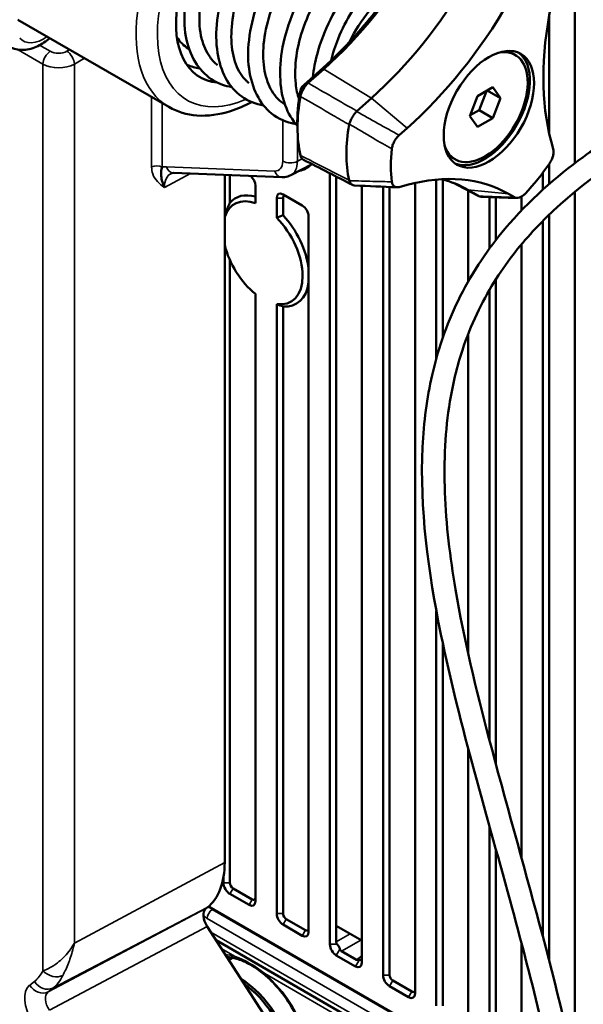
# Model space of a CAD drawing. Header units: millimetres. Extents: x 0 to 5104, y -184 to 1188.
# Tile 181 of 221: x 1320 to 1345, y 551 to 595. Entities that reach past the tile are written whole.
import ezdxf

# ---------------------------------------------------------------- set-up
doc = ezdxf.new("R2010")
doc.units = ezdxf.units.MM
doc.header["$LTSCALE"] = 2
doc.layers.add('Sichtbar (ISO)', color=7, linetype='Continuous', lineweight=50)
doc.layers.add('Sichtbar schmal (ISO)', color=7, linetype='Continuous', lineweight=35)

msp = doc.modelspace()

# ---------------------------------------------------------------- linework, layer by layer
at = {"layer": 'Sichtbar (ISO)'}
for p, q in [((1344.927, 588.382), (1344.927, 640.444)), ((1320.256, 594.742), (1326.95, 590.877)), ((1343.796, 594.915), (1343.796, 589.715)), ((1342.154, 593.261), (1342.296, 593.179)), ((1332.941, 591.856), (1333.635, 592.47)), ((1333.811, 592.554), (1333.118, 591.939)), ((1341.303, 591.747), (1340.622, 591.354)), ((1341.017, 591.581), (1340.69, 590.74)), ((1341.643, 591.263), (1341.054, 591.603)), ((1341.643, 591.263), (1341.303, 591.747)), ((1335.276, 590.696), (1335.927, 591.273)), ((1340.622, 591.354), (1340.282, 590.477)), ((1341.303, 590.386), (1341.643, 591.263)), ((1332.067, 591.002), (1332.095, 590.986)), ((1340.69, 590.74), (1340.296, 590.512)), ((1341.303, 590.386), (1340.69, 590.74)), ((1340.282, 590.477), (1340.622, 589.993)), ((1340.622, 589.993), (1341.303, 590.386)), ((1332.645, 590.048), (1332.653, 589.772)), ((1337.153, 589.627), (1337.501, 589.936)), ((1343.882, 589.366), (1343.975, 589.017)), ((1339.488, 588.642), (1339.629, 588.56)), ((1332.354, 587.853), (1333.294, 588.346)), ((1332.641, 588.383), (1332.641, 588.383)), ((1343.796, 588.356), (1343.796, 587.46)), ((1331.954, 587.765), (1327.154, 587.955)), ((1329.426, 587.865), (1329.426, 557.433)), ((1329.654, 587.856), (1329.654, 586.63)), ((1334.085, 553.804), (1334.085, 587.941)), ((1334.368, 554.62), (1334.368, 587.796)), ((1338.799, 587.661), (1338.799, 579.747)), ((1339.082, 587.67), (1339.082, 580.653)), ((1343.513, 587.959), (1343.513, 587.208)), ((1330.785, 587.386), (1330.785, 586.613)), ((1335.499, 587.597), (1335.499, 587.597)), ((1335.499, 552.987), (1335.499, 587.388)), ((1336.442, 587.347), (1336.442, 552.443)), ((1336.725, 587.334), (1336.725, 552.443)), ((1337.501, 587.426), (1337.153, 587.332)), ((1337.856, 551.626), (1337.856, 587.513)), ((1331.728, 585.975), (1331.728, 586.842)), ((1332.859, 586.515), (1332.011, 587.005)), ((1332.011, 586.085), (1332.011, 586.842)), ((1340.666, 586.938), (1340.19, 587.213)), ((1340.213, 583.155), (1340.213, 587.174)), ((1341.156, 586.888), (1341.156, 584.609)), ((1341.439, 586.878), (1341.439, 584.983)), ((1342.255, 586.877), (1341.999, 587.024)), ((1342.57, 586.291), (1342.57, 586.908)), ((1344.927, 548.391), (1344.927, 587.108)), ((1333.142, 586.025), (1333.142, 554.348)), ((1343.796, 586.104), (1343.796, 553.134)), ((1343.513, 585.826), (1343.513, 554.214)), ((1342.57, 557.676), (1342.57, 584.794)), ((1329.654, 584.103), (1329.654, 556.525)), ((1341.439, 583.252), (1341.439, 561.774)), ((1330.785, 555.709), (1330.785, 582.601)), ((1341.156, 582.789), (1341.156, 562.831)), ((1331.728, 582.15), (1331.728, 555.164)), ((1332.011, 582.04), (1332.011, 555.164)), ((1340.213, 566.652), (1340.213, 580.837)), ((1338.799, 568.574), (1338.799, 551.082)), ((1339.082, 567.153), (1339.082, 551.082)), ((1340.213, 550.265), (1340.213, 562.459)), ((1341.156, 559.014), (1341.156, 549.721)), ((1341.439, 558.003), (1341.439, 549.721)), ((1329.371, 556.773), (1329.371, 556.525)), ((1329.795, 556.28), (1330.644, 555.79)), ((1329.654, 556.035), (1330.502, 555.545)), ((1328.593, 555.385), (1328.656, 555.436)), ((1328.71, 555.48), (1344.299, 546.48)), ((1333.1, 547.707), (1328.651, 554.585)), ((1332.011, 554.675), (1332.859, 554.185)), ((1332.152, 554.919), (1333.001, 554.43)), ((1334.368, 554.62), (1335.499, 553.967)), ((1334.368, 553.912), (1334.368, 554.62)), ((1329.041, 553.982), (1344.57, 545.016)), ((1342.57, 548.905), (1342.57, 553.867)), ((1334.368, 553.314), (1335.216, 552.824)), ((1335.264, 553.123), (1334.603, 553.504)), ((1329.607, 553.108), (1329.632, 553.122)), ((1322.327, 552.56), (1322.327, 552.56)), ((1336.725, 551.953), (1337.573, 551.463)), ((1336.866, 552.198), (1337.715, 551.708))]:
    msp.add_line(p, q, dxfattribs=at)
for centre, major_axis, ratio, start_param, end_param in [((1330.922, 596.667), (-2.583, -4.474), 0.57735, 2.827956, 6.545161), ((1331.369, 601.669), (-6.672, -11.557), 0.57735, 1.047198, 1.570796), ((1333.465, 600.458), (6.724, 11.647), 0.57735, 4.18879, 4.712389), ((1331.133, 601.805), (6.833, 11.836), 0.57735, 4.333437, 4.567742), ((1337.356, 592.952), (2.167, 3.753), 0.57735, 0.931455, 1.686539), ((1334.905, 599.627), (7.095, 12.288), 0.57735, 4.18879, 4.712389), ((1353.573, 597.96), (-7.095, -12.288), 0.57735, 5.235988, 5.759587), ((1331.133, 601.805), (6.833, 11.836), 0.57735, 4.18879, 4.333437), ((1340.963, 590.87), (1.333, 2.309), 0.57735, 2.664737, 6.760041), ((1340.821, 590.951), (1.333, 2.309), 0.57735, 0, 0.166324), ((1340.939, 590.883), (-1.417, -2.454), 0.57735, 0.0666, 3.074992), ((1337.592, 592.816), (-3.494, -6.052), 0.57735, 5.266928, 5.728647), ((1337.356, 592.952), (3.333, 5.774), 0.57735, 2.125335, 2.389943), ((1335.353, 590.62), (-0.113, -0.082), 0.767048, 4.836889, 4.992056), ((1339.688, 591.605), (3.442, 5.962), 0.57735, 2.135267, 2.577121), ((1335.056, 590.065), (-0.008, -0.152), 0.788119, 4.403768, 4.558737), ((1341.128, 590.774), (3.072, 5.321), 0.57735, 2.210706, 2.501683), ((1340.821, 590.951), (-1.333, -2.309), 0.57735, 6.116861, 6.283185), ((1331.534, 590.108), (1.02, -1.766), 0.57735, 0.090926, 0.09099), ((1331.817, 590.271), (1.22, -2.113), 0.57735, 6.062337, 6.457801), ((1341.128, 590.774), (-3.072, -5.321), 0.57735, 1.163508, 1.454486), ((1327.711, 586.778), (0.685, -1.146), 0.581506, 3.106087, 3.109539), ((1330.502, 587.549), (0.2, -0.346), 0.57735, 0.785398, 2.080632), ((1331.713, 589.022), (0.651, -1.164), 0.572548, 6.263725, 6.268232), ((1331.817, 590.271), (1.22, -2.113), 0.57735, 5.933146, 5.934409), ((1334.905, 574.736), (7.095, 12.288), 0.57735, 0, 0.523599), ((1333.465, 575.567), (6.724, 11.647), 0.57735, 0, 0.158094), ((1335.056, 587.603), (0.101, -0.105), 0.629618, 3.941998, 4.096967), ((1331.11, 584.419), (-1.25, 2.165), 0.57735, 5.682704, 6.759851), ((1331.252, 584.501), (-1.35, 2.338), 0.57735, 5.744605, 6.489403), ((1332.011, 586.678), (-0.2, 0.346), 0.57735, 5.497787, 7.068583), ((1332.152, 586.76), (-0.1, 0.173), 0.57735, 5.497787, 7.068583), ((1340.766, 586.926), (0.126, -0.038), 0.200277, 3.856322, 4.011489), ((1332.859, 586.189), (0.2, -0.346), 0.57735, 0.785398, 2.356194), ((1331.11, 584.419), (1.25, -2.165), 0.57735, 5.854791, 8.282376), ((1331.252, 584.501), (-1.35, 2.338), 0.57735, 4.066756, 5.088826), ((1331.11, 584.419), (1.25, -2.165), 0.57735, 4.235723, 5.31287), ((1331.252, 584.501), (1.35, -2.338), 0.57735, 5.906748, 6.928819), ((1326.137, 559.332), (2.326, -4.028), 0.57735, 0.087266, 0.785398), ((1329.654, 556.362), (0.2, -0.346), 0.57735, 3.926991, 5.497787), ((1329.795, 556.444), (-0.1, 0.173), 0.57735, 0.785398, 2.356194), ((1330.644, 555.954), (0.1, -0.173), 0.57735, 5.497787, 7.068583), ((1330.502, 555.872), (0.2, -0.346), 0.57735, 5.497787, 7.068583), ((1328.955, 554.827), (0.334, -0.577), 0.577472, 3.228268, 4.797847), ((1332.011, 555.001), (0.2, -0.346), 0.57735, 3.926991, 5.497787), ((1332.152, 555.083), (-0.1, 0.173), 0.57735, 0.785398, 2.356194), ((1332.859, 554.511), (0.2, -0.346), 0.57735, 5.497787, 7.068583), ((1333.001, 554.593), (0.1, -0.173), 0.57735, 5.497787, 7.068583), ((1334.368, 553.64), (-0.2, 0.346), 0.57735, 0.785398, 2.356194), ((1334.866, 553.928), (0.498, 0.023), 0.546305, 3.116854, 3.531654), ((1334.866, 553.928), (0.269, 0.42), 0.546305, 2.751531, 3.166332), ((1321.776, 551.814), (0.667, -1.155), 0.57735, 2.282252, 2.282723), ((1331.299, 550.235), (-1.667, 2.887), 0.57735, 6.185931, 6.283185), ((1335.216, 553.15), (0.2, -0.346), 0.57735, 5.497787, 7.068583), ((1335.499, 553.562), (0.229, 0.443), 0.546305, 3.116854, 3.531654), ((1336.725, 552.279), (0.2, -0.346), 0.57735, 3.926991, 5.497787), ((1336.866, 552.361), (-0.1, 0.173), 0.57735, 0.785398, 2.356194), ((1330.12, 549.555), (-1.667, 2.887), 0.57735, 4.118105, 5.481206), ((1330.026, 549.501), (-1.667, 2.887), 0.57735, 4.213277, 5.386034), ((1337.573, 551.79), (0.2, -0.346), 0.57735, 5.497787, 7.068583), ((1337.715, 551.871), (0.1, -0.173), 0.57735, 5.497787, 7.068583)]:
    msp.add_ellipse(centre, major_axis=major_axis, ratio=ratio, start_param=start_param, end_param=end_param, dxfattribs=at)
msp.add_ellipse((1341.128, 590.774), major_axis=(1.417, 2.454), ratio=0.57735, dxfattribs=at)
for points, knots in [([(1329.738, 591.758), (1329.453, 591.803), (1329.181, 591.899), (1328.647, 592.217), (1328.393, 592.462), (1327.984, 593.064), (1327.828, 593.435), (1327.644, 594.263), (1327.618, 594.732), (1327.686, 595.707), (1327.785, 596.228), (1328.097, 597.267), (1328.32, 597.798), (1328.841, 598.751), (1329.138, 599.188), (1329.791, 599.977), (1330.159, 600.334), (1330.899, 600.882), (1331.281, 601.082), (1332.013, 601.312), (1332.374, 601.348), (1333.039, 601.232), (1333.348, 601.071), (1333.676, 600.74), (1333.763, 600.627), (1333.839, 600.503)], [18.119972, 18.119972, 18.119972, 18.119972, 18.300619, 18.300619, 18.522243, 18.522243, 18.756119, 18.756119, 18.995567, 18.995567, 19.240499, 19.240499, 19.492963, 19.492963, 19.730633, 19.730633, 19.980486, 19.980486, 20.227092, 20.227092, 20.47147, 20.47147, 20.71252, 20.71252, 20.814364, 20.814364, 20.814364, 20.814364]), ([(1332.955, 600.496), (1332.8, 600.6), (1332.622, 600.651), (1332.143, 600.656), (1331.828, 600.582), (1331.205, 600.283), (1330.89, 600.069), (1330.299, 599.539), (1330.015, 599.225), (1329.484, 598.515), (1329.231, 598.106), (1328.81, 597.251), (1328.638, 596.794), (1328.402, 595.916), (1328.331, 595.482), (1328.287, 594.656), (1328.319, 594.255), (1328.485, 593.588), (1328.614, 593.306), (1328.875, 592.944), (1328.986, 592.827), (1329.108, 592.731)], [16.109537, 16.109537, 16.109537, 16.109537, 16.312577, 16.312577, 16.551592, 16.551592, 16.767291, 16.767291, 16.970806, 16.970806, 17.184489, 17.184489, 17.399642, 17.399642, 17.606978, 17.606978, 17.823187, 17.823187, 18.027534, 18.027534, 18.151511, 18.151511, 18.151511, 18.151511]), ([(1331.15, 590.944), (1330.798, 591.002), (1330.469, 591.136), (1329.896, 591.543), (1329.648, 591.826), (1329.29, 592.489), (1329.172, 592.869), (1329.039, 593.723), (1329.035, 594.214), (1329.155, 595.234), (1329.287, 595.777), (1329.656, 596.795), (1329.888, 597.285), (1330.435, 598.213), (1330.762, 598.659), (1331.445, 599.399), (1331.806, 599.707), (1332.538, 600.186), (1332.918, 600.36), (1333.667, 600.533), (1334.047, 600.522), (1334.651, 600.31), (1334.903, 600.134), (1335.157, 599.833), (1335.209, 599.76), (1335.257, 599.683)], [13.496045, 13.496045, 13.496045, 13.496045, 13.72171, 13.72171, 13.953489, 13.953489, 14.178435, 14.178435, 14.424799, 14.424799, 14.677649, 14.677649, 14.915819, 14.915819, 15.166064, 15.166064, 15.407105, 15.407105, 15.654251, 15.654251, 15.90953, 15.90953, 16.128578, 16.128578, 16.192492, 16.192492, 16.192492, 16.192492]), ([(1334.191, 599.767), (1334.106, 599.8), (1334.015, 599.822), (1333.783, 599.848), (1333.635, 599.84), (1333.208, 599.75), (1332.901, 599.62), (1332.3, 599.241), (1331.998, 598.995), (1331.418, 598.401), (1331.135, 598.041), (1330.64, 597.272), (1330.421, 596.856), (1330.055, 595.985), (1329.909, 595.516), (1329.739, 594.638), (1329.706, 594.215), (1329.739, 593.438), (1329.807, 593.074), (1330.033, 592.467), (1330.191, 592.22), (1330.419, 592), (1330.455, 591.968), (1330.492, 591.938)], [20.34487, 20.34487, 20.34487, 20.34487, 20.441847, 20.441847, 20.573734, 20.573734, 20.792957, 20.792957, 20.999416, 20.999416, 21.211312, 21.211312, 21.418549, 21.418549, 21.637335, 21.637335, 21.845649, 21.845649, 22.057442, 22.057442, 22.268108, 22.268108, 22.306157, 22.306157, 22.306157, 22.306157]), ([(1332.568, 590.127), (1332.513, 590.136), (1332.457, 590.146), (1332.029, 590.243), (1331.677, 590.423), (1331.147, 590.909), (1330.945, 591.199), (1330.631, 591.889), (1330.526, 592.304), (1330.441, 593.214), (1330.468, 593.725), (1330.648, 594.74), (1330.798, 595.258), (1331.201, 596.274), (1331.466, 596.785), (1332.055, 597.679), (1332.381, 598.079), (1333.072, 598.769), (1333.448, 599.064), (1334.204, 599.496), (1334.595, 599.631), (1335.301, 599.708), (1335.639, 599.664), (1336.218, 599.405), (1336.464, 599.193), (1336.651, 598.904), (1336.662, 598.887), (1336.673, 598.869)], [8.873158, 8.873158, 8.873158, 8.873158, 8.908773, 8.908773, 9.153416, 9.153416, 9.371337, 9.371337, 9.607842, 9.607842, 9.856273, 9.856273, 10.097965, 10.097965, 10.349884, 10.349884, 10.588929, 10.588929, 10.836386, 10.836386, 11.088971, 11.088971, 11.325524, 11.325524, 11.554926, 11.554926, 11.569432, 11.569432, 11.569432, 11.569432]), ([(1335.63, 598.941), (1335.565, 598.967), (1335.496, 598.986), (1335.169, 599.045), (1334.843, 599.009), (1334.203, 598.75), (1333.886, 598.554), (1333.289, 598.062), (1333.001, 597.77), (1332.451, 597.09), (1332.184, 596.688), (1331.746, 595.856), (1331.564, 595.42), (1331.287, 594.54), (1331.191, 594.085), (1331.111, 593.234), (1331.127, 592.827), (1331.258, 592.133), (1331.368, 591.832), (1331.67, 591.324), (1331.868, 591.12), (1332.095, 590.985)], [24.499751, 24.499751, 24.499751, 24.499751, 24.57555, 24.57555, 24.836946, 24.836946, 25.055475, 25.055475, 25.257744, 25.257744, 25.473941, 25.473941, 25.681845, 25.681845, 25.896608, 25.896608, 26.110327, 26.110327, 26.313661, 26.313661, 26.530011, 26.530011, 26.530011, 26.530011]), ([(1332.645, 590.037), (1332.417, 590.292), (1332.234, 590.603), (1331.968, 591.335), (1331.894, 591.774), (1331.871, 592.704), (1331.922, 593.209), (1332.145, 594.243), (1332.326, 594.785), (1332.78, 595.778), (1333.051, 596.245), (1333.658, 597.103), (1334.006, 597.501), (1334.724, 598.15), (1335.104, 598.407), (1335.842, 598.757), (1336.212, 598.857), (1336.925, 598.88), (1337.275, 598.791), (1337.767, 598.465), (1337.943, 598.276), (1338.08, 598.056)], [4.581149, 4.581149, 4.581149, 4.581149, 4.798338, 4.798338, 5.036276, 5.036276, 5.279124, 5.279124, 5.532221, 5.532221, 5.770667, 5.770667, 6.018669, 6.018669, 6.265745, 6.265745, 6.509208, 6.509208, 6.760596, 6.760596, 6.943227, 6.943227, 6.943227, 6.943227]), ([(1337.138, 598.081), (1337.088, 598.109), (1337.034, 598.133), (1336.748, 598.228), (1336.458, 598.225), (1335.837, 598.037), (1335.515, 597.875), (1334.899, 597.429), (1334.596, 597.147), (1334.039, 596.504), (1333.776, 596.138), (1333.302, 595.336), (1333.088, 594.886), (1332.772, 593.999), (1332.661, 593.552), (1332.541, 592.698), (1332.53, 592.279), (1332.597, 591.661), (1332.646, 591.433), (1332.716, 591.229)], [28.622597, 28.622597, 28.622597, 28.622597, 28.685923, 28.685923, 28.944248, 28.944248, 29.168443, 29.168443, 29.377725, 29.377725, 29.582834, 29.582834, 29.800923, 29.800923, 30.010849, 30.010849, 30.222571, 30.222571, 30.360136, 30.360136, 30.360136, 30.360136]), ([(1333.328, 592.199), (1333.366, 592.543), (1333.434, 592.897), (1333.669, 593.756), (1333.867, 594.271), (1334.355, 595.251), (1334.653, 595.729), (1335.299, 596.554), (1335.653, 596.914), (1336.374, 597.493), (1336.75, 597.721), (1337.443, 597.996), (1337.771, 598.062), (1338.079, 598.053)], [0.543386, 0.543386, 0.543386, 0.543386, 0.71107, 0.71107, 0.954454, 0.954454, 1.204014, 1.204014, 1.447695, 1.447695, 1.691713, 1.691713, 1.908219, 1.908219, 1.908219, 1.908219]), ([(1337.661, 597.345), (1337.388, 597.28), (1337.08, 597.14), (1336.48, 596.745), (1336.18, 596.492), (1335.603, 595.884), (1335.319, 595.516), (1334.833, 594.737), (1334.621, 594.32), (1334.322, 593.58), (1334.214, 593.253), (1334.134, 592.93)], [33.0731676, 33.0731676, 33.0731676, 33.0731676, 33.2919119, 33.2919119, 33.4979342, 33.4979342, 33.7116245, 33.7116245, 33.9173729, 33.9173729, 34.0721166, 34.0721166, 34.0721166, 34.0721166]), ([(1321.675, 593.923), (1321.511, 593.782), (1321.337, 593.663), (1320.951, 593.477), (1320.738, 593.414), (1320.338, 593.395), (1320.154, 593.422), (1319.94, 593.512), (1319.897, 593.533), (1319.855, 593.557)], [2.900189, 2.900189, 2.900189, 2.900189, 3.222267, 3.222267, 3.572038, 3.572038, 3.853365, 3.853365, 3.926991, 3.926991, 3.926991, 3.926991]), ([(1327.306, 593.975), (1327.444, 593.757), (1327.613, 593.586), (1327.823, 593.453), (1327.836, 593.445), (1327.848, 593.438)], [13.8420008, 13.8420008, 13.8420008, 13.8420008, 14.0292318, 14.0292318, 14.0409079, 14.0409079, 14.0409079, 14.0409079]), ([(1328.325, 592.579), (1328.128, 592.61), (1327.94, 592.663), (1327.758, 592.74), (1327.753, 592.742), (1327.748, 592.745)], [22.7425197, 22.7425197, 22.7425197, 22.7425197, 22.8668957, 22.8668957, 22.8704822, 22.8704822, 22.8704822, 22.8704822]), ([(1326.95, 590.877), (1327.327, 590.659), (1327.754, 590.533), (1328.679, 590.464), (1329.178, 590.534), (1329.991, 590.794), (1330.306, 590.93), (1330.617, 591.097)], [2.3561945, 2.3561945, 2.3561945, 2.3561945, 2.6274216, 2.6274216, 2.9215562, 2.9215562, 3.1081874, 3.1081874, 3.1081874, 3.1081874]), ([(1335.261, 590.681), (1335.228, 590.643), (1335.195, 590.602), (1335.132, 590.512), (1335.101, 590.464), (1335.045, 590.364), (1335.02, 590.313), (1334.976, 590.213), (1334.958, 590.165), (1334.944, 590.118)], [0, 0, 0, 0, 0.0250013, 0.0250013, 0.0507799, 0.0507799, 0.0765317, 0.0765317, 0.1015297, 0.1015297, 0.1015297, 0.1015297]), ([(1345.523, 534.786), (1345.523, 538.051), (1345.17, 541.74), (1343.889, 548.76), (1343.054, 552.11), (1341.062, 559.434), (1339.844, 563.439), (1338.44, 570.27), (1338.055, 573.148), (1338.241, 576.926), (1338.384, 578.004), (1338.903, 580.29), (1339.34, 581.466), (1340.435, 583.635), (1341.116, 584.619), (1342.914, 586.754), (1344.093, 587.778), (1346.106, 589.25), (1346.931, 589.776), (1347.764, 590.257)], [0, 0, 0, 0, 1.805227, 1.805227, 3.345121, 3.345121, 5.223586, 5.223586, 6.483286, 6.483286, 7.004327, 7.004327, 7.677871, 7.677871, 8.424775, 8.424775, 9.532785, 9.532785, 10.27438, 10.27438, 10.27438, 10.27438]), ([(1337.153, 589.627), (1337.112, 589.59), (1337.072, 589.548), (1336.998, 589.454), (1336.965, 589.403), (1336.907, 589.294), (1336.883, 589.238), (1336.847, 589.127), (1336.835, 589.072), (1336.829, 589.02)], [-0.1097625, -0.1097625, -0.1097625, -0.1097625, -0.082697, -0.082697, -0.054926, -0.054926, -0.0271475, -0.0271475, 0, 0, 0, 0]), ([(1348.264, 589.391), (1346.451, 588.344), (1344.67, 587.097), (1342.465, 584.707), (1341.878, 583.962), (1340.809, 582.239), (1340.323, 581.241), (1339.721, 579.402), (1339.533, 578.636), (1339.193, 576.572), (1339.125, 575.193), (1339.231, 572.391), (1339.405, 570.945), (1340.021, 567.301), (1340.556, 565.105), (1342.573, 557.456), (1344.273, 551.892), (1346.107, 542.389), (1346.523, 538.344), (1346.523, 534.786)], [0, 0, 0, 0, 1.649221, 1.649221, 2.287235, 2.287235, 2.939194, 2.939194, 3.346571, 3.346571, 3.983354, 3.983354, 4.634506, 4.634506, 5.647991, 5.647991, 8.195821, 8.195821, 10.150773, 10.150773, 10.150773, 10.150773]), ([(1343.822, 588.395), (1343.856, 588.445), (1343.885, 588.498), (1343.935, 588.608), (1343.955, 588.664), (1343.983, 588.776), (1343.99, 588.83), (1343.992, 588.93), (1343.986, 588.976), (1343.975, 589.017)], [-0.1097635, -0.1097635, -0.1097635, -0.1097635, -0.0826602, -0.0826602, -0.0549269, -0.0549269, -0.0271101, -0.0271101, 0, 0, 0, 0]), ([(1326.653, 588.215), (1326.588, 587.975), (1326.599, 587.811), (1326.648, 587.622), (1326.672, 587.526), (1326.708, 587.427), (1326.755, 587.317)], [0, 0, 0, 0, 0.6651434, 0.6651434, 0.6651434, 1, 1, 1, 1]), ([(1332.35, 587.852), (1332.267, 587.809), (1332.175, 587.78), (1332.039, 587.765), (1331.996, 587.763), (1331.954, 587.765)], [0, 0, 0, 0, 0.04802217, 0.04802217, 0.06972012, 0.06972012, 0.06972012, 0.06972012]), ([(1334.944, 587.612), (1334.958, 587.572), (1334.976, 587.537), (1335.02, 587.477), (1335.045, 587.452), (1335.101, 587.417), (1335.132, 587.407), (1335.168, 587.404), (1335.171, 587.403), (1335.175, 587.403)], [0, 0, 0, 0, 0.02501291, 0.02501291, 0.05078009, 0.05078009, 0.07654326, 0.07654326, 0.07938015, 0.07938015, 0.07938015, 0.07938015]), ([(1336.829, 587.565), (1336.835, 587.52), (1336.847, 587.48), (1336.883, 587.41), (1336.907, 587.381), (1336.964, 587.339), (1336.998, 587.327), (1337.072, 587.318), (1337.111, 587.321), (1337.153, 587.332)], [-0.1097635, -0.1097635, -0.1097635, -0.1097635, -0.0826602, -0.0826602, -0.0549269, -0.0549269, -0.0271101, -0.0271101, 0, 0, 0, 0]), ([(1340.679, 586.931), (1340.712, 586.915), (1340.747, 586.905), (1340.788, 586.902), (1340.792, 586.901), (1340.797, 586.901)], [0, 0, 0, 0, 0.02500127, 0.02500127, 0.02796085, 0.02796085, 0.02796085, 0.02796085]), ([(1342.255, 586.877), (1342.285, 586.859), (1342.319, 586.849), (1342.394, 586.845), (1342.435, 586.851), (1342.521, 586.88), (1342.564, 586.902), (1342.65, 586.961), (1342.692, 586.997), (1342.731, 587.038)], [-0.1097625, -0.1097625, -0.1097625, -0.1097625, -0.082697, -0.082697, -0.054926, -0.054926, -0.0271475, -0.0271475, 0, 0, 0, 0]), ([(1334.41, 553.804), (1334.421, 553.79), (1334.432, 553.776), (1334.457, 553.744), (1334.469, 553.726), (1334.492, 553.686), (1334.502, 553.666), (1334.518, 553.629), (1334.524, 553.612), (1334.53, 553.595)], [0.10269372, 0.10269372, 0.10269372, 0.10269372, 0.11119216, 0.11119216, 0.12143952, 0.12143952, 0.13168492, 0.13168492, 0.14032226, 0.14032226, 0.14032226, 0.14032226]), ([(1329.969, 553.16), (1329.884, 553.185), (1329.801, 553.204), (1329.652, 553.228), (1329.587, 553.235), (1329.523, 553.237)], [1.8131104, 1.8131104, 1.8131104, 1.8131104, 1.9167882, 1.9167882, 2.0028511, 2.0028511, 2.0028511, 2.0028511]), ([(1331.216, 552.437), (1330.968, 552.652), (1330.708, 552.827), (1330.29, 553.046), (1330.126, 553.114), (1329.969, 553.16)], [0, 0, 0, 0, 0.1641871, 0.1641871, 0.2721779, 0.2721779, 0.2721779, 0.2721779]), ([(1335.499, 553.175), (1335.499, 553.168), (1335.498, 553.161), (1335.489, 553.148), (1335.481, 553.141), (1335.458, 553.128), (1335.444, 553.122), (1335.412, 553.112), (1335.396, 553.108), (1335.379, 553.105)], [-0.14032269, -0.14032269, -0.14032269, -0.14032269, -0.13169238, -0.13169238, -0.12144946, -0.12144946, -0.11119961, -0.11119961, -0.10269416, -0.10269416, -0.10269416, -0.10269416]), ([(1333.165, 547.612), (1333.199, 547.75), (1333.222, 547.9), (1333.255, 548.355), (1333.234, 548.684), (1333.108, 549.374), (1333.002, 549.735), (1332.714, 550.45), (1332.532, 550.805), (1332.11, 551.471), (1331.87, 551.782), (1331.485, 552.193), (1331.352, 552.321), (1331.216, 552.437)], [6.037284, 6.037284, 6.037284, 6.037284, 6.204217, 6.204217, 6.515234, 6.515234, 6.826983, 6.826983, 7.140188, 7.140188, 7.453739, 7.453739, 7.611668, 7.611668, 7.611668, 7.611668])]:
    msp.add_open_spline(points, degree=3, knots=knots, dxfattribs=at)
for points, degree in [([(1332.767, 591.548), (1332.789, 591.67), (1332.847, 591.773), (1332.941, 591.856)], 3), ([(1333.118, 591.939), (1332.956, 591.795), (1332.82, 591.555), (1332.781, 591.344)], 3), ([(1332.781, 588.733), (1332.803, 588.641), (1332.852, 588.574), (1332.918, 588.54)], 3), ([(1335.089, 587.426), (1334.366, 587.797), (1333.643, 588.168), (1332.919, 588.538)], 3), ([(1327.154, 587.955), (1327.101, 587.957), (1327.073, 587.948), (1327.051, 587.936)], 3), ([(1337.056, 587.321), (1336.425, 587.347), (1335.798, 587.374), (1335.175, 587.403)], 3), ([(1340.675, 586.934), (1340.303, 587.127), (1339.931, 587.321), (1339.558, 587.515)], 3), ([(1342.363, 586.847), (1341.846, 586.863), (1341.323, 586.881), (1340.797, 586.901)], 3), ([(1329.654, 586.63), (1329.504, 586.339), (1329.426, 586.049)], 2), ([(1331.728, 585.975), (1331.822, 586.013), (1331.916, 586.05), (1332.011, 586.085)], 3), ([(1331.728, 582.15), (1331.822, 582.113), (1331.916, 582.076), (1332.011, 582.04)], 3), ([(1321.973, 552.948), (1321.973, 552.948), (1321.973, 552.948), (1321.973, 552.948)], 3)]:
    msp.add_open_spline(points, degree=degree, dxfattribs=at)
at = {"layer": 'Sichtbar schmal (ISO)'}
for p, q in [((1321.377, 592.777), (1320.272, 593.414)), ((1321.227, 593.612), (1321.695, 593.341)), ((1322.436, 593.349), (1322.553, 593.416)), ((1323.212, 593.035), (1322.766, 592.777)), ((1321.377, 552.636), (1321.377, 592.777)), ((1322.766, 592.777), (1322.766, 553.847)), ((1333.811, 592.554), (1333.635, 592.47)), ((1335.927, 591.273), (1333.811, 592.554)), ((1332.941, 591.856), (1333.118, 591.939)), ((1326.19, 588.219), (1326.19, 591.316)), ((1332.767, 591.548), (1332.781, 591.344)), ((1337.501, 589.936), (1335.927, 591.273)), ((1326.653, 591.048), (1326.653, 588.215)), ((1331.996, 588.477), (1331.996, 590.292)), ((1332.645, 590.038), (1332.645, 588.471)), ((1332.645, 588.471), (1332.859, 588.583)), ((1326.842, 588.231), (1331.642, 588.04)), ((1327.913, 587.925), (1326.755, 587.317)), ((1340.19, 587.213), (1339.85, 587.391)), ((1332.011, 586.842), (1331.728, 586.842)), ((1341.999, 587.024), (1340.19, 587.213)), ((1329.426, 557.433), (1322.766, 553.847)), ((1329.654, 556.525), (1329.371, 556.525)), ((1329.654, 556.035), (1329.795, 556.28)), ((1321.815, 551.865), (1328.656, 555.436)), ((1330.644, 555.79), (1330.502, 555.545)), ((1321.603, 551.695), (1328.593, 555.385)), ((1328.877, 555.346), (1328.908, 555.365)), ((1328.877, 555.346), (1344.307, 546.437)), ((1332.011, 555.164), (1331.728, 555.164)), ((1321.661, 550.895), (1328.651, 554.585)), ((1344.421, 545.842), (1328.654, 554.945)), ((1332.011, 554.675), (1332.152, 554.919)), ((1328.809, 554.342), (1344.526, 545.268)), ((1333.001, 554.43), (1332.859, 554.185)), ((1334.368, 553.912), (1334.981, 554.266)), ((1334.085, 553.804), (1334.41, 553.804)), ((1335.452, 553.994), (1334.603, 553.504)), ((1329.883, 553.271), (1329.274, 553.622)), ((1334.53, 553.595), (1334.368, 553.314)), ((1335.264, 553.123), (1335.499, 553.289)), ((1335.216, 552.824), (1335.379, 553.105)), ((1344.614, 544.766), (1331.206, 552.507)), ((1336.725, 552.443), (1336.442, 552.443)), ((1320.787, 551.99), (1321, 552.16)), ((1336.725, 551.953), (1336.866, 552.198)), ((1321.815, 551.865), (1321.603, 551.695)), ((1337.715, 551.708), (1337.573, 551.463))]:
    msp.add_line(p, q, dxfattribs=at)
for centre, major_axis, ratio, start_param, end_param in [((1330.45, 596.939), (-3.5, -6.062), 0.57735, 4.387541, 6.283185), ((1330.922, 596.667), (-3.167, -5.485), 0.57735, 4.387541, 6.94572), ((1321.399, 595.36), (-0.9, -1.559), 0.57735, 6.092173, 7.191283), ((1321.707, 592.967), (0.233, 0.404), 0.57735, 0.820305, 2.356194), ((1322.072, 593.574), (-0.533, -0.017), 0.597134, 0.766683, 2.302573), ((1322.448, 592.974), (-0.233, 0.404), 0.536374, 3.9276, 5.497178), ((1322.084, 593.2), (1, 0.016), 0.587999, 3.917326, 5.453216), ((1326.418, 588.079), (-0.333, 0), 0.57735, 3.926991, 5.462881), ((1327.381, 586.588), (-0.901, 1.559), 0.577111, 5.933374, 6.104846), ((1327.172, 588.421), (-0.018, -0.466), 0.767103, 5.163491, 6.283185), ((1331.383, 588.832), (-0.434, 0.751), 0.577111, 2.791781, 3.926245), ((1332.326, 588.668), (0.467, 0), 0.57735, 3.926991, 5.462881), ((1331.713, 589.022), (0.651, -1.164), 0.572548, 6.268232, 7.076261), ((1327.711, 586.778), (0.685, -1.146), 0.581506, 3.109539, 3.917568), ((1331.972, 588.231), (-0.018, -0.466), 0.767103, 5.163491, 6.283185), ((1328.877, 555.914), (0.348, -0.602), 0.57735, 5.145893, 5.497787), ((1328.654, 555.785), (-0.514, 0.891), 0.57735, 2.120501, 2.356194), ((1328.889, 555.081), (0.167, 0.289), 0.57735, 0.837758, 2.356194), ((1330.544, 549.8), (-1.949, 3.375), 0.57735, 5.740101, 5.906649), ((1330.546, 550.192), (2.423, -2.95), 0.555446, 1.937762, 2.393799), ((1330.025, 553.352), (-0.056, -0.192), 0.699018, 5.343512, 6.283197), ((1321.588, 551.705), (-0.997, 1.726), 0.57735, 5.176994, 5.177119), ((1319.019, 555.222), (1.828, -3.166), 0.57735, 0.087266, 0.362637), ((1321.848, 552.908), (-0.596, 0.299), 0.763395, 1.105806, 2.641696), ((1321.446, 551.623), (0.667, -1.155), 0.57735, 2.297652, 2.297926), ((1319.474, 555.485), (2.161, -3.743), 0.57735, 0.087266, 0.362637), ((1321.588, 551.705), (-0.997, 1.726), 0.57735, 4.920509, 4.920519), ((1331.347, 552.589), (-0.131, -0.151), 0.421948, 5.592824, 6.283189), ((1330.544, 549.8), (1.949, -3.375), 0.57735, 0.556393, 2.11388), ((1321.51, 550.873), (0.668, -1.155), 0.577472, 3.228268, 4.797847), ((1321.258, 552.262), (0.416, -0.521), 0.81339, 4.589751, 6.12564), ((1321.471, 552.432), (0.416, -0.521), 0.81339, 4.589751, 6.12564), ((1321.982, 551.145), (-0.359, 0.563), 0.607716, 0.059105, 1.628683)]:
    msp.add_ellipse(centre, major_axis=major_axis, ratio=ratio, start_param=start_param, end_param=end_param, dxfattribs=at)
for points in [[(1327.854, 593.434), (1327.84, 593.443), (1327.825, 593.452), (1327.811, 593.461)], [(1333.118, 591.939), (1333.837, 591.525), (1334.557, 591.11), (1335.276, 590.696)], [(1335.261, 590.681), (1335.888, 590.325), (1336.518, 589.973), (1337.153, 589.627)], [(1339.56, 587.514), (1339.929, 587.322), (1340.297, 587.13), (1340.666, 586.938)], [(1340.679, 586.931), (1341.208, 586.911), (1341.734, 586.893), (1342.255, 586.877)]]:
    msp.add_open_spline(points, degree=3, dxfattribs=at)
for points, knots in [([(1334.938, 590.095), (1334.705, 590.23), (1334.471, 590.365), (1334.237, 590.501), (1333.752, 590.782), (1333.267, 591.063), (1332.781, 591.344)], [0, 0, 0, 0, 0.32496, 0.32496, 0.32496, 1, 1, 1, 1]), ([(1336.829, 589.02), (1336.548, 589.181), (1336.268, 589.343), (1335.988, 589.505), (1335.65, 589.702), (1335.312, 589.9), (1334.975, 590.099), (1334.965, 590.105), (1334.954, 590.111), (1334.944, 590.118)], [0, 0, 0, 0, 0.4446959, 0.4446959, 0.4446959, 0.9833446, 0.9833446, 0.9833446, 1, 1, 1, 1]), ([(1332.781, 588.733), (1333.024, 588.609), (1333.266, 588.485), (1333.508, 588.362), (1333.985, 588.118), (1334.462, 587.875), (1334.938, 587.631)], [0, 0, 0, 0, 0.336962, 0.336962, 0.336962, 1, 1, 1, 1]), ([(1326.755, 587.317), (1326.648, 587.394), (1326.541, 587.473), (1326.448, 587.571), (1326.359, 587.664), (1326.282, 587.778), (1326.237, 587.918), (1326.207, 588.007), (1326.19, 588.109), (1326.19, 588.219)], [0, 0, 0, 0, 0.38892, 0.38892, 0.38892, 0.762228, 0.762228, 0.762228, 1, 1, 1, 1]), ([(1334.944, 587.612), (1334.954, 587.612), (1334.965, 587.612), (1334.975, 587.611), (1335.312, 587.602), (1335.65, 587.592), (1335.988, 587.584), (1336.268, 587.577), (1336.548, 587.571), (1336.829, 587.565)], [0, 0, 0, 0, 0.0166554, 0.0166554, 0.0166554, 0.5553041, 0.5553041, 0.5553041, 1, 1, 1, 1]), ([(1321.377, 552.636), (1321.473, 552.663), (1321.586, 552.71), (1321.702, 552.774), (1321.806, 552.831), (1321.914, 552.902), (1322.02, 552.984), (1322.195, 553.119), (1322.367, 553.288), (1322.518, 553.478), (1322.606, 553.59), (1322.689, 553.711), (1322.761, 553.838), (1322.763, 553.841), (1322.764, 553.844), (1322.766, 553.847)], [0, 0, 0, 0, 0.236544, 0.236544, 0.236544, 0.445904, 0.445904, 0.445904, 0.791396, 0.791396, 0.791396, 0.995229, 0.995229, 0.995229, 1, 1, 1, 1]), ([(1322.766, 553.847), (1322.765, 553.844), (1322.765, 553.841), (1322.764, 553.837), (1322.757, 553.802), (1322.749, 553.767), (1322.741, 553.733), (1322.688, 553.5), (1322.62, 553.277), (1322.544, 553.071), (1322.531, 553.035), (1322.517, 553), (1322.504, 552.966), (1322.425, 552.765), (1322.338, 552.581), (1322.261, 552.428)], [0, 0, 0, 0, 0.005793, 0.005793, 0.005793, 0.069408, 0.069408, 0.069408, 0.497652, 0.497652, 0.497652, 0.571586, 0.571586, 0.571586, 1, 1, 1, 1])]:
    msp.add_open_spline(points, degree=3, knots=knots, dxfattribs=at)

doc.saveas('drawing.dxf')
